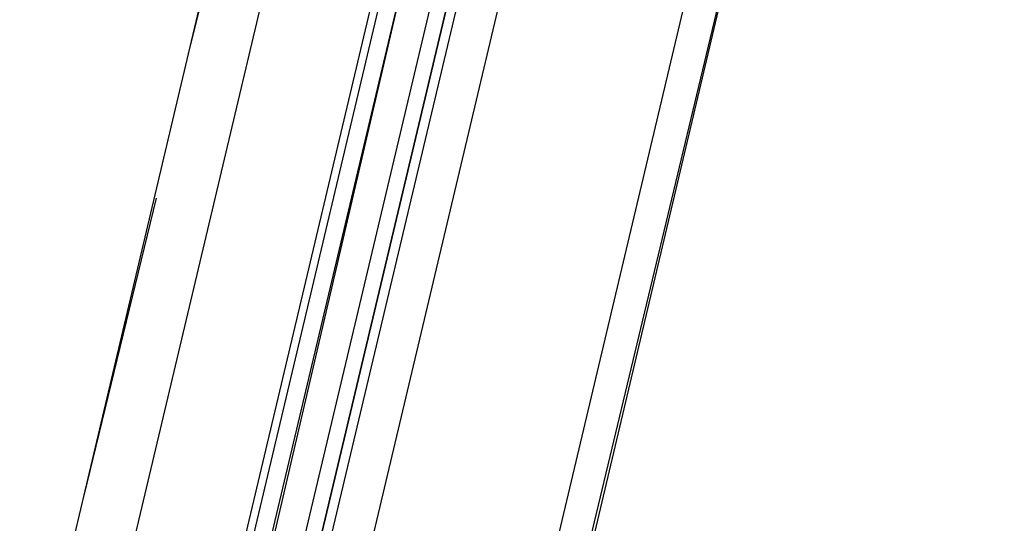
# Model space of a CAD drawing. Header units: feet. Extents: x -79 to 198, y -22 to 181.
# Tile 24 of 256: x 72.307 to 73.941, y 15.918 to 16.754. Entities that reach past the tile are written whole.
import ezdxf

# ---------------------------------------------------------------- set-up
doc = ezdxf.new("R2010")
doc.units = ezdxf.units.FT
doc.layers.add('A-LINEA', color=7, linetype='CONTINUOUS')

msp = doc.modelspace()

# ---------------------------------------------------------------- linework, layer by layer
at = {"layer": 'A-LINEA'}
for p, q in [((73.6667, 17.6178), (71.9067, 10.1778)), ((71.3067, 11.2844), (72.7733, 17.4844)), ((72.0667, 11.1111), (73.5333, 17.2978)), ((72.7067, 17.1778), (72.5867, 16.6978)), ((72.7733, 17.0578), (72.16, 14.4711)), ((72.9467, 17.0178), (72.3333, 14.4311)), ((72.96, 17.0178), (72.3467, 14.4311)), ((72.9867, 17.0044), (72.3733, 14.4178)), ((72.9867, 17.0044), (72.3867, 14.4311)), ((72.5333, 14.3778), (73.1467, 16.9644)), ((72.5333, 16.4578), (72.4133, 15.9644))]:
    msp.add_line(p, q, dxfattribs=at)
for points in [[(126.2667, 36.6311), (119.2267, 38.2978), (119.16, 37.9644), (109.12, 40.3378), (105.48, 24.9378), (96.3733, 27.2578), (96.2667, 26.7644), (92.6933, 27.6178), (92.1333, 25.2311), (89.6, 14.5378), (77.3867, 17.4311), (77.2267, 16.7778), (73.6667, 17.6178), (72.7067, 13.6044), (71.9067, 10.1778)], [(73.08, 16.9778), (72.4533, 14.3378), (72.44, 14.3378), (72.44, 14.3511), (73.0667, 16.9911), (72.44, 14.3511), (72.4267, 14.3511), (72.4133, 14.3511), (73.04, 16.9911)]]:
    msp.add_lwpolyline(points, dxfattribs=at)

doc.saveas('drawing.dxf')
